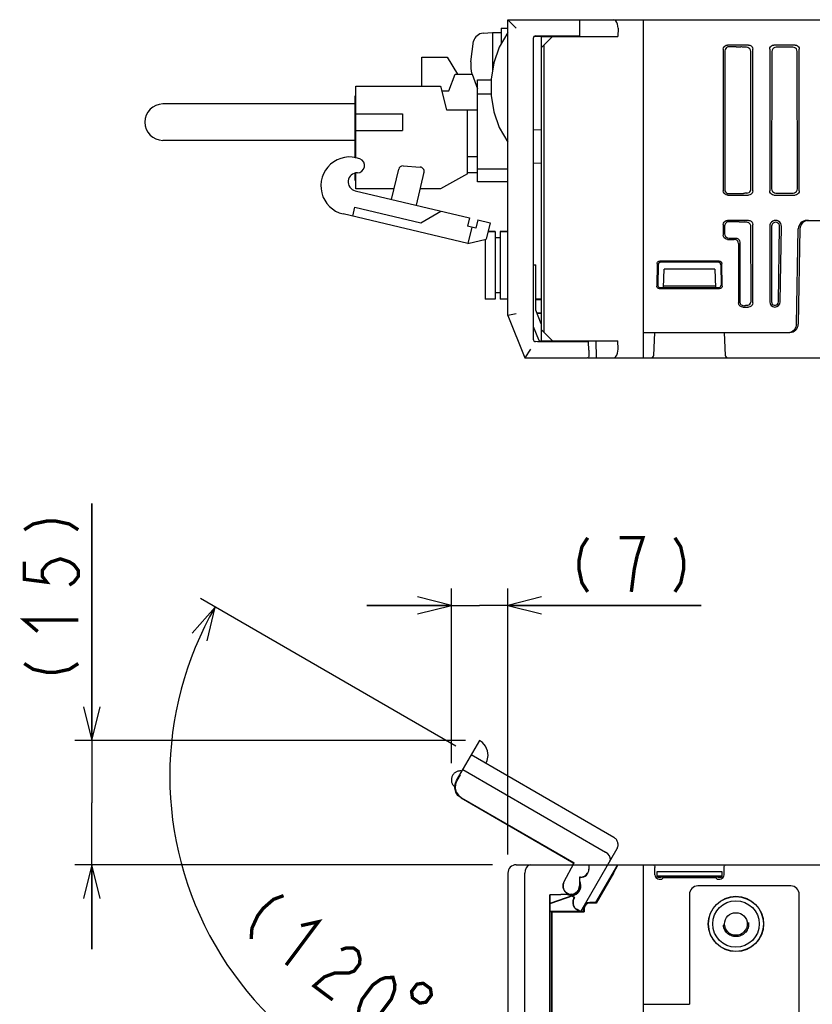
# Model space of a CAD drawing. Extents: x 78 to 816, y 33 to 540.
# Tile 18 of 21: x 582 to 676, y 423 to 540. Entities that reach past the tile are written whole.
import ezdxf

# ---------------------------------------------------------------- set-up
doc = ezdxf.new("R2010")
doc.units = 0
doc.header["$LTSCALE"] = 46.2
doc.linetypes.add('HIDDEN', pattern=[0.2, 0.1, -0.1])
doc.linetypes.add('PHANTOM', pattern=[0.8, 0.45, -0.05, 0.1, -0.05, 0.1, -0.05])
doc.layers.get('0').update_dxf_attribs({"linetype": 'CONTINUOUS'})
for name, color, linetype in [('ALL_AXIS', 7, 'CONTINUOUS'), ('ALL_DIM', 7, 'CONTINUOUS'), ('ALL_FEATURES', 7, 'CONTINUOUS'), ('DEFAULT_2', 8, 'HIDDEN'), ('OBSTRUCTIVE_DTM', 7, 'CONTINUOUS')]:
    doc.layers.add(name, color=color, linetype=linetype)
doc.dimstyles.get("Standard").update_dxf_attribs({"dimtxt": 2.5, "dimasz": 2.5, "dimexe": 1.25, "dimexo": 0.625, "dimtad": 1, "dimcen": 2.5, "dimazin": 3, "dimtfac": 1, "dimtmove": 0, "dimatfit": 3})

# ---------------------------------------------------------------- blocks, each defined once
blk = doc.blocks.new('_OPEN')
at = {"color": 0, "linetype": 'BYBLOCK'}
for p, q in [((0, 0), (-1, 0.25)), ((-1, -0.25), (0, 0)), ((-1, 0), (0, 0))]:
    blk.add_line(p, q, dxfattribs=at)
blk = doc.blocks.new('*D6')
at = {"layer": 'ALL_DIM', "color": 2, "linetype": 'CONTINUOUS'}
for p, q in [((590.75, 454.7), (590.75, 482.74)), ((590.75, 482.74), (590.75, 447.35)), ((634.98, 454.7), (588.75, 454.7)), ((590.75, 430), (590.75, 447.35)), ((638.19, 440), (588.75, 440)), ((590.75, 440), (590.75, 430))]:
    blk.add_line(p, q, dxfattribs=at)
at = {"layer": 'ALL_DIM', "color": 2, "linetype": 'CONTINUOUS', "xscale": 4, "yscale": 4, "zscale": 4}
for p, rotation in [((590.75, 454.7), 270), ((590.75, 440), 90)]:
    blk.add_blockref('_OPEN', p, dxfattribs=dict(at, rotation=rotation))
blk = doc.blocks.new('*D7')
at = {"layer": 'ALL_DIM', "color": 2, "linetype": 'CONTINUOUS'}
for p, q in [((633.31, 452.04), (633.31, 472.7)), ((640, 441.21), (640, 472.7)), ((633.31, 470.7), (623.31, 470.7)), ((623.31, 470.7), (636.66, 470.7)), ((662.87, 470.7), (636.66, 470.7)), ((640, 470.7), (662.87, 470.7))]:
    blk.add_line(p, q, dxfattribs=at)
at = {"layer": 'ALL_DIM', "color": 2, "linetype": 'CONTINUOUS', "xscale": 4, "yscale": 4, "zscale": 4}
blk.add_blockref('_OPEN', (633.31, 470.7), dxfattribs=at)
at = {"layer": 'ALL_DIM', "color": 2, "linetype": 'CONTINUOUS', "xscale": 4, "yscale": 4, "zscale": 4, "rotation": 180}
blk.add_blockref('_OPEN', (640, 470.7), dxfattribs=at)
blk = doc.blocks.new('*D8')
at = {"layer": 'ALL_DIM', "color": 2, "linetype": 'CONTINUOUS'}
for p, q in [((633.83, 454.05), (603.61, 471.5)), ((640, 437), (640, 408.47))]:
    blk.add_line(p, q, dxfattribs=at)
for points in [[(604.4, 466.49), (605.34, 470.5), (602.62, 467.4)], [(635.96, 409.67), (640, 410.47), (636.05, 411.67)]]:
    blk.add_lwpolyline(points, dxfattribs=at)
for start, end in [(150, 210), (210, 270)]:
    blk.add_arc((640, 450.49), 40.02, start, end, dxfattribs=at)

msp = doc.modelspace()

# ---------------------------------------------------------------- linework, layer by layer
at = {"color": 7, "linetype": 'CONTINUOUS'}
for p, q in [((665.5, 500), (666.03, 500)), ((673.5, 437.5), (662.5, 437.5)), ((661.5, 436.5), (661.5, 423.5)), ((674.5, 283.5), (674.5, 436.5)), ((656, 423.5), (661.5, 423.5))]:
    msp.add_line(p, q, dxfattribs=at)
msp.add_circle((667, 433), 3.271, dxfattribs=at)
for centre, start, end in [((662.5, 436.5), 90, 180), ((673.5, 436.5), 0, 90)]:
    msp.add_arc(centre, 1, start, end, dxfattribs=at)
at = {"layer": 'ALL_AXIS', "color": 7, "linetype": 'CONTINUOUS'}
for p, q in [((637.081, 538.402), (638.2, 538.5)), ((638.2, 538.5), (638.2, 534.035)), ((638.2, 538.5), (639.2, 538.5)), ((639.2, 539), (639.2, 537.135)), ((639.2, 539), (640, 539)), ((635.6, 535), (635.944, 537.463)), ((646.535, 538.1), (646.538, 538)), ((648.465, 538.1), (648.462, 538)), ((629.82, 532.125), (629.82, 535.575)), ((629.82, 535.575), (632.82, 535.575)), ((622.02, 530.975), (622.02, 532.125)), ((622.02, 532.125), (632.02, 532.125)), ((632.02, 532.125), (632.72, 529.325)), ((622.02, 528.875), (627.52, 528.875)), ((627.52, 528.875), (627.52, 526.875)), ((622.02, 526.875), (627.52, 526.875)), ((622.02, 519.975), (622.02, 520.975)), ((635.22, 521.775), (632.02, 519.975)), ((626.52, 519.975), (622.02, 519.975)), ((632.02, 519.975), (629.603, 519.975)), ((637.3, 513.988), (637.3, 506.95)), ((637.66, 514.95), (638.5, 514.95)), ((639.1, 514.95), (640, 514.95)), ((643.3, 506.9), (644, 506.9)), ((643.434, 505.3), (644, 505.3)), ((646.538, 502), (646.535, 501.9)), ((648.462, 502), (648.465, 501.9))]:
    msp.add_line(p, q, dxfattribs=at)
for centre, radius, start, end in [((637.194, 537.107), 1.3, 95, 164.11915), ((644.6, 535), 9, 180, 189.22692), ((637.194, 532.893), 1.3, 231.0788, 232.59171), ((621.277, 520.342), 3.415, 69.12366, 256.63689), ((622.191, 522.738), 0.85, 269.45507, 69.12366), ((622.173, 520.811), 1.078, 89.45507, 256.63689)]:
    msp.add_arc(centre, radius, start, end, dxfattribs=at)
at = {"layer": 'ALL_DIM', "color": 2, "linetype": 'CONTINUOUS', "const_width": 0.4}
for points in [[(582.75, 479.641), (583.817, 480.329), (585.417, 480.673), (586.483, 480.673), (588.083, 480.329), (589.15, 479.641)], [(649.456, 478.697), (648.768, 477.63), (648.424, 476.03), (648.424, 474.964), (648.768, 473.364), (649.456, 472.297)], [(655.304, 476.564), (655.992, 478.697), (653.24, 478.697)], [(659.776, 478.697), (660.464, 477.63), (660.808, 476.03), (660.808, 474.964), (660.464, 473.364), (659.776, 472.297)], [(654.616, 472.297), (654.96, 474.964), (655.304, 476.564)], [(582.75, 475.857), (582.75, 473.793), (585.417, 473.449), (584.883, 474.137), (584.883, 474.825), (585.417, 475.513), (585.95, 475.857), (587.017, 476.201), (588.083, 475.857), (588.617, 475.513), (589.15, 474.825), (589.15, 474.137), (588.617, 473.449), (588.083, 473.105)], [(584.35, 467.601), (582.75, 468.977), (589.15, 468.977)], [(582.75, 463.817), (583.817, 463.129), (585.417, 462.785), (586.483, 462.785), (588.083, 463.129), (589.15, 463.817)], [(613.448, 436.353), (612.258, 435.911), (611.024, 434.836), (610.386, 433.981), (609.703, 432.494), (609.615, 431.228)], [(615.52, 432.806), (617.58, 433.263), (613.747, 428.137)], [(620.247, 429.936), (620.842, 430.157), (621.713, 430.173), (622.264, 429.761), (622.495, 428.921), (622.451, 428.288), (621.812, 427.434), (621.218, 427.213), (620.347, 427.198), (619.477, 427.183), (618.287, 426.741), (617.053, 425.665), (619.257, 424.017)], [(622.563, 421.545), (622.332, 422.384), (622.375, 423.017), (622.739, 424.077), (624.016, 425.786), (624.931, 426.434), (625.526, 426.655), (626.396, 426.67), (626.627, 425.831), (626.584, 425.198), (626.22, 424.138), (624.943, 422.429), (624.028, 421.781), (623.434, 421.56), (622.563, 421.545)], [(629.239, 425.876), (628.6, 425.022), (628.708, 424.276), (629.562, 423.637), (630.308, 423.745), (630.947, 424.599), (630.839, 425.345), (629.985, 425.984), (629.239, 425.876)]]:
    msp.add_lwpolyline(points, dxfattribs=at)
at = {"layer": 'ALL_FEATURES', "color": 7, "linetype": 'CONTINUOUS'}
for p, q in [((640, 505), (640, 540)), ((640, 540), (641, 539)), ((640, 540), (778.5, 540)), ((648.469, 540), (648.5, 539.1)), ((656, 540), (656, 500)), ((648.5, 539.1), (648.465, 538.1)), ((653.04, 539), (653, 538)), ((643, 537.793), (643, 502.207)), ((643.115, 538.019), (644, 538.035)), ((643.29, 538.093), (643.5, 538.1)), ((643.5, 538.1), (648.465, 538.1)), ((644, 501.9), (644, 538.1)), ((645.3, 538), (644, 536.7)), ((644, 538), (653, 538)), ((646.538, 538), (646.535, 538.1)), ((644.3, 503), (644.3, 537)), ((665.5, 536.502), (665.5, 519.748)), ((665.692, 536.31), (665.667, 519.915)), ((668.502, 537), (665.998, 537)), ((667.02, 536.807), (666.191, 536.807)), ((667.675, 536.771), (667.593, 536.781)), ((668.771, 519.978), (668.746, 536.248)), ((669, 519.748), (669, 536.502)), ((671, 536.502), (671, 519.748)), ((671.254, 536.248), (671.229, 519.978)), ((674.002, 537), (671.498, 537)), ((673.747, 536.745), (671.753, 536.745)), ((674.271, 519.978), (674.246, 536.248)), ((674.5, 519.748), (674.5, 536.502)), ((632.82, 535.575), (634.023, 533.565)), ((633.02, 531.565), (633.77, 533.565)), ((633.77, 533.565), (635.77, 533.565)), ((635.77, 533.565), (636.42, 531.832)), ((636.42, 520.8), (636.42, 532.9)), ((636.42, 532.9), (638.035, 532.9)), ((632.16, 531.565), (633.02, 531.565)), ((621.94, 523.635), (621.94, 530.975)), ((621.94, 530.975), (622.02, 530.975)), ((622.02, 523.62), (622.02, 530.975)), ((638.035, 531.2), (636.42, 531.2)), ((621.94, 530.025), (599.17, 530.025)), ((632.72, 529.325), (636.42, 529.325)), ((635.22, 521.775), (635.22, 529.325)), ((644, 526.93), (643, 526.965)), ((621.94, 525.725), (599.17, 525.725)), ((636.42, 523.775), (635.22, 523.775)), ((626.226, 518.74), (627.076, 522.317)), ((627.597, 522.7), (629.619, 522.562)), ((630.072, 521.948), (629.145, 518.047)), ((640, 522.3), (636.42, 522.3)), ((643, 523.035), (644, 523.07)), ((621.94, 520.975), (621.94, 521.83)), ((621.94, 520.975), (622.02, 520.975)), ((622.02, 520.975), (622.02, 521.849)), ((636.42, 521.865), (635.22, 521.865)), ((640, 520.8), (636.42, 520.8)), ((621.924, 519.762), (635.469, 516.544)), ((665.998, 519.25), (668.502, 519.25)), ((666.165, 519.416), (667.324, 519.416)), ((667.978, 519.453), (667.896, 519.442)), ((671.498, 519.25), (674.002, 519.25)), ((671.727, 519.479), (673.773, 519.479)), ((621.641, 516.746), (621.896, 517.816)), ((621.896, 517.816), (629.679, 515.967)), ((629.679, 515.967), (632.064, 517.353)), ((635.262, 513.51), (620.488, 517.02)), ((635.469, 516.544), (635.238, 515.571)), ((636.442, 516.313), (636.211, 515.34)), ((636.442, 516.313), (637.902, 515.967)), ((668.502, 516.25), (665.998, 516.25)), ((675.383, 516.25), (714.25, 516.25)), ((636.211, 515.34), (635.238, 515.571)), ((635.725, 515.456), (635.262, 513.51)), ((637.902, 515.967), (637.439, 514.021)), ((665.5, 515.752), (665.5, 514.498)), ((665.661, 515.591), (665.659, 514.657)), ((667.382, 516.089), (666.159, 516.089)), ((668.037, 516.053), (667.955, 516.063)), ((668.791, 506.707), (668.777, 515.529)), ((669, 506.498), (669, 515.752)), ((671, 515.556), (671, 506.616)), ((671.223, 515.556), (671.209, 506.616)), ((672.022, 506.609), (672.165, 515.548)), ((672.231, 506.605), (672.387, 515.544)), ((674.186, 503.983), (674.383, 515.267)), ((674.583, 515.267), (674.386, 503.983)), ((635.262, 513.51), (637.439, 514.021)), ((638.5, 514.95), (637.66, 514.95)), ((638.5, 514.95), (638.5, 506.95)), ((639.1, 514.2), (638.5, 514.2)), ((639.1, 514.95), (639.1, 506.95)), ((640, 514.95), (639.1, 514.95)), ((665.998, 514), (666.802, 514)), ((666.157, 514.158), (666.96, 514.158)), ((667.3, 513.502), (667.3, 506.498)), ((667.458, 513.66), (667.447, 506.645)), ((643, 511.005), (643.3, 511)), ((643, 510.99), (643.3, 511)), ((643.3, 505.636), (643.3, 511)), ((657.673, 511.133), (657.63, 508.481)), ((657.797, 511.005), (657.755, 508.604)), ((665.029, 511.427), (657.971, 511.427)), ((664.903, 511.3), (658.097, 511.3)), ((658.423, 508.3), (658.5, 510.5)), ((664.5, 510.5), (658.5, 510.5)), ((664.5, 510.5), (664.577, 508.3)), ((665.203, 511.006), (665.245, 508.604)), ((665.37, 508.481), (665.327, 511.133)), ((657.929, 508.178), (665.071, 508.178)), ((658.054, 508.3), (664.946, 508.3)), ((658.43, 508.5), (664.57, 508.5)), ((638.5, 506.95), (637.3, 506.95)), ((639.1, 507.7), (638.5, 507.7)), ((640, 506.95), (639.1, 506.95)), ((644, 506.935), (643.3, 506.923)), ((643.479, 506.926), (643.479, 506.9)), ((643.95, 506.9), (643.95, 506.935)), ((643.954, 504.001), (643.3, 505.636)), ((667.798, 506), (668.502, 506)), ((668.209, 506.182), (668.127, 506.172)), ((641, 505.193), (640, 505)), ((640, 505), (642, 500)), ((643.444, 505.275), (644, 505.265)), ((643.479, 505.3), (643.479, 505.274)), ((643, 503.693), (643.615, 502.156)), ((644, 504), (643.954, 504.001)), ((644, 503.3), (645.3, 502)), ((656, 503), (673.386, 503)), ((657.269, 500.284), (657.412, 503)), ((665.588, 503), (665.731, 500.284)), ((642.677, 501), (642, 500)), ((643.5, 501.9), (643.29, 501.907)), ((649.565, 501.9), (643.5, 501.9)), ((643.888, 501.967), (644, 501.965)), ((644, 502), (653, 502)), ((646.535, 501.9), (646.538, 502)), ((648.95, 502), (648.953, 501.9)), ((649.6, 500.9), (649.565, 501.9)), ((650.431, 502), (650.471, 500)), ((653.04, 501), (653, 502)), ((642, 500), (649.43, 500)), ((649.49, 500), (775.6, 500)), ((649.6, 500.9), (649.573, 500.134)), ((641, 440), (730.416, 440)), ((649.6, 439.995), (649.6, 439.5)), ((650.431, 435.55), (653, 440)), ((656, 440), (656, 280)), ((657.412, 438.807), (657.412, 439.7)), ((665.588, 438.807), (665.588, 439.7)), ((640, 439), (640, 419.5)), ((642, 419.5), (642, 439)), ((648.469, 438.531), (648.469, 437.5)), ((648.469, 438.531), (648.5, 438.5)), ((648.6, 438.531), (648.469, 438.531)), ((648.5, 438.5), (648.5, 437.5)), ((648.6, 438.5), (648.5, 438.5)), ((652.503, 439), (650.471, 435.48)), ((657.666, 438.684), (657.657, 439.193)), ((657.657, 438.384), (657.657, 439.193)), ((657.657, 439.193), (665.343, 439.193)), ((657.659, 438.382), (657.657, 438.384)), ((657.797, 438.553), (657.666, 438.684)), ((657.666, 438.684), (665.334, 438.684)), ((657.755, 438.595), (657.755, 438.595)), ((657.856, 438.546), (657.921, 438.545)), ((657.876, 438.599), (657.96, 438.6)), ((657.912, 438.308), (658.238, 438.308)), ((657.921, 438.545), (658.005, 438.546)), ((657.96, 438.6), (664.946, 438.6)), ((658.005, 438.546), (658.097, 438.548)), ((658.43, 438.548), (658.097, 438.548)), ((658.43, 438.5), (658.238, 438.308)), ((658.43, 438.6), (658.43, 438.5)), ((658.43, 438.5), (664.57, 438.5)), ((664.57, 438.6), (664.57, 438.5)), ((664.903, 438.548), (664.57, 438.548)), ((664.57, 438.5), (664.762, 438.308)), ((664.762, 438.308), (665.088, 438.308)), ((664.903, 438.548), (664.995, 438.546)), ((664.995, 438.546), (665.079, 438.545)), ((665.079, 438.545), (665.144, 438.546)), ((665.203, 438.553), (665.334, 438.684)), ((665.231, 438.596), (665.245, 438.595)), ((665.245, 438.595), (665.245, 438.595)), ((665.343, 439.193), (665.334, 438.684)), ((665.343, 438.384), (665.341, 438.382)), ((665.343, 439.193), (665.343, 438.384)), ((648.558, 437.27), (648.581, 437.562)), ((647.534, 436.532), (644.969, 436.442)), ((644.969, 421.032), (644.969, 436.442)), ((644.969, 436.442), (645, 436.412)), ((647.535, 436.501), (645, 436.412)), ((645, 435.476), (647.858, 436.444)), ((645, 421.001), (645, 436.412)), ((645, 435.439), (647.869, 436.411)), ((648.95, 434.5), (648.95, 434.8)), ((649.02, 434.8), (649.02, 434.43)), ((650.431, 435.55), (649.7, 435.55)), ((650.471, 435.48), (649.7, 435.48)), ((650.431, 435.55), (650.471, 435.48)), ((645, 434.5), (648.95, 434.5)), ((645, 434.465), (645.2, 434.465)), ((645.2, 420.949), (645.2, 434.465)), ((645.235, 434.43), (645.2, 434.465)), ((645.235, 420.95), (645.235, 434.43)), ((645.235, 434.43), (649.02, 434.43)), ((648.95, 434.5), (649.02, 434.43))]:
    msp.add_line(p, q, dxfattribs=at)
at = {"layer": 'ALL_FEATURES', "color": 8, "linetype": 'PHANTOM'}
for p, q in [((633.911, 449.963), (636.663, 454.729)), ((652.549, 443.245), (635.662, 452.995)), ((634.662, 451.263), (651.549, 441.513)), ((634.349, 450.653), (633.957, 449.975)), ((634.319, 450.67), (634.349, 450.653)), ((633.729, 449.261), (633.562, 449.358)), ((634.461, 447.915), (647.808, 440.209)), ((634.504, 447.926), (647.85, 440.221)), ((652.915, 441.879), (648.617, 434.434)), ((646.645, 437.955), (647.85, 440.221)), ((647.697, 440), (647.808, 440.209)), ((647.85, 440.221), (647.808, 440.209)), ((647.909, 436.145), (647.016, 436.661)), ((647.866, 436.134), (647.248, 436.491)), ((647.816, 436.047), (647.866, 436.134)), ((647.843, 436.032), (647.909, 436.145)), ((647.909, 436.145), (647.866, 436.134)), ((648.611, 434.434), (648.182, 434.681))]:
    msp.add_line(p, q, dxfattribs=at)
at = {"layer": 'ALL_FEATURES', "color": 7, "linetype": 'CONTINUOUS'}
for points in [[(653.04, 539), (653.033, 539.241), (652.99, 539.476), (652.912, 539.683), (652.801, 539.85), (652.663, 539.96), (652.503, 540)], [(640, 538.5), (638.972, 536.746), (638.332, 534.889), (638.035, 532.97), (638.035, 531.03), (638.332, 529.111), (638.972, 527.254), (640, 525.5)], [(665.5, 536.502), (665.524, 536.656), (665.595, 536.795), (665.705, 536.905), (665.844, 536.976), (665.998, 537)], [(666.191, 536.807), (666.037, 536.783), (665.898, 536.712), (665.788, 536.602), (665.717, 536.464), (665.692, 536.31)], [(667.02, 536.807), (667.186, 536.805), (667.343, 536.8), (667.481, 536.792), (667.593, 536.781)], [(668.247, 536.745), (668.081, 536.747), (667.925, 536.752), (667.787, 536.76), (667.675, 536.771)], [(668.746, 536.248), (668.721, 536.401), (668.651, 536.54), (668.541, 536.65), (668.402, 536.72), (668.248, 536.745)], [(668.502, 537), (668.656, 536.976), (668.795, 536.905), (668.905, 536.795), (668.976, 536.656), (669, 536.502)], [(671, 536.502), (671.024, 536.656), (671.095, 536.795), (671.205, 536.905), (671.344, 536.976), (671.498, 537)], [(671.753, 536.745), (671.599, 536.721), (671.46, 536.65), (671.35, 536.54), (671.279, 536.402), (671.254, 536.248)], [(674.246, 536.248), (674.221, 536.402), (674.15, 536.54), (674.04, 536.65), (673.901, 536.721), (673.747, 536.745)], [(674.002, 537), (674.156, 536.976), (674.295, 536.905), (674.405, 536.795), (674.476, 536.656), (674.5, 536.502)], [(665.998, 519.25), (665.844, 519.274), (665.705, 519.345), (665.595, 519.455), (665.524, 519.594), (665.5, 519.748)], [(665.667, 519.915), (665.691, 519.76), (665.762, 519.622), (665.872, 519.512), (666.01, 519.441), (666.165, 519.416)], [(669, 519.748), (668.976, 519.594), (668.905, 519.455), (668.795, 519.345), (668.656, 519.274), (668.502, 519.25)], [(668.548, 519.561), (668.641, 519.641), (668.711, 519.74), (668.755, 519.855), (668.771, 519.978)], [(671.498, 519.25), (671.344, 519.274), (671.205, 519.345), (671.095, 519.455), (671.024, 519.594), (671, 519.748)], [(671.229, 519.978), (671.254, 519.823), (671.324, 519.684), (671.434, 519.574), (671.573, 519.503), (671.727, 519.479)], [(673.773, 519.479), (673.927, 519.503), (674.066, 519.574), (674.176, 519.684), (674.246, 519.823), (674.271, 519.978)], [(674.5, 519.748), (674.476, 519.594), (674.405, 519.455), (674.295, 519.345), (674.156, 519.274), (674.002, 519.25)], [(667.324, 519.416), (667.49, 519.418), (667.646, 519.423), (667.784, 519.432), (667.896, 519.442)], [(668.278, 519.474), (668.164, 519.469), (668.062, 519.461), (667.978, 519.453)], [(668.278, 519.474), (668.417, 519.498), (668.548, 519.561)], [(665.5, 515.752), (665.524, 515.906), (665.595, 516.045), (665.705, 516.155), (665.844, 516.226), (665.998, 516.25)], [(668.502, 516.25), (668.656, 516.226), (668.795, 516.155), (668.905, 516.045), (668.976, 515.906), (669, 515.752)], [(666.159, 516.089), (666.005, 516.064), (665.866, 515.994), (665.756, 515.884), (665.685, 515.745), (665.661, 515.591)], [(667.382, 516.089), (667.548, 516.087), (667.704, 516.082), (667.843, 516.074), (667.955, 516.063)], [(668.285, 516.034), (668.148, 516.042), (668.037, 516.053)], [(668.612, 515.899), (668.511, 515.97), (668.398, 516.016), (668.285, 516.034)], [(668.777, 515.529), (668.758, 515.667), (668.701, 515.794), (668.612, 515.899)], [(672.165, 515.548), (672.144, 515.693), (672.079, 515.826), (671.976, 515.933), (671.845, 516.002), (671.698, 516.027), (671.551, 516.005), (671.419, 515.938), (671.314, 515.834), (671.246, 515.702), (671.223, 515.556)], [(665.998, 514), (665.844, 514.024), (665.705, 514.095), (665.595, 514.205), (665.524, 514.344), (665.5, 514.498)], [(665.659, 514.657), (665.683, 514.502), (665.754, 514.363), (665.864, 514.253), (666.002, 514.183), (666.157, 514.158)], [(667.3, 513.502), (667.276, 513.656), (667.205, 513.795), (667.095, 513.905), (666.956, 513.976), (666.802, 514)], [(666.96, 514.158), (667.115, 514.134), (667.253, 514.063), (667.363, 513.953), (667.433, 513.814), (667.458, 513.66)], [(657.673, 511.133), (657.688, 511.224), (657.731, 511.306), (657.797, 511.371), (657.88, 511.413), (657.971, 511.427)], [(665.029, 511.427), (665.12, 511.413), (665.203, 511.371), (665.269, 511.306), (665.312, 511.224), (665.327, 511.133)], [(657.929, 508.178), (657.836, 508.192), (657.752, 508.236), (657.686, 508.303), (657.644, 508.387), (657.63, 508.481)], [(657.755, 508.604), (657.769, 508.51), (657.81, 508.425), (657.876, 508.358), (657.96, 508.315), (658.054, 508.3)], [(664.946, 508.3), (665.04, 508.315), (665.124, 508.358), (665.19, 508.425), (665.231, 508.51), (665.245, 508.604)], [(665.37, 508.481), (665.356, 508.387), (665.314, 508.303), (665.248, 508.236), (665.164, 508.192), (665.071, 508.178)], [(667.798, 506), (667.644, 506.024), (667.505, 506.095), (667.395, 506.205), (667.324, 506.344), (667.3, 506.498)], [(667.447, 506.645), (667.459, 506.534), (667.495, 506.431), (667.552, 506.337)], [(667.552, 506.337), (667.623, 506.264), (667.718, 506.203), (667.835, 506.165), (667.955, 506.157)], [(667.955, 506.157), (668.048, 506.164), (668.127, 506.172)], [(668.31, 506.192), (668.257, 506.188), (668.209, 506.182)], [(668.31, 506.192), (668.424, 506.215), (668.542, 506.269), (668.645, 506.351), (668.724, 506.456), (668.775, 506.58)], [(669, 506.498), (668.976, 506.344), (668.905, 506.205), (668.795, 506.095), (668.656, 506.024), (668.502, 506)], [(668.775, 506.58), (668.787, 506.642), (668.791, 506.707)], [(671.209, 506.616), (671.232, 506.479), (671.302, 506.356), (671.409, 506.265), (671.541, 506.215), (671.682, 506.214), (671.815, 506.261), (671.924, 506.35), (671.996, 506.471), (672.022, 506.609)], [(652.503, 500), (652.663, 500.04), (652.801, 500.15), (652.912, 500.317), (652.99, 500.524), (653.033, 500.759), (653.04, 501)], [(649.573, 500.134), (649.556, 500.057), (649.51, 500.014), (649.43, 500)], [(642.677, 440), (642.487, 439.96), (642.306, 439.836), (642.15, 439.629), (642.041, 439.344), (642, 439)], [(649.573, 439.5), (649.556, 439.333), (649.51, 439.166), (649.43, 439)], [(649.6, 439.995), (649.589, 439.915), (649.58, 439.744), (649.573, 439.5)], [(649.597, 440), (649.598, 439.999), (649.599, 439.998), (649.6, 439.995)], [(652.503, 439), (652.663, 439.28), (652.801, 439.526), (652.912, 439.73), (652.99, 439.879), (653.033, 439.971), (653.04, 440)], [(657.111, 440), (657.204, 439.985), (657.288, 439.943), (657.354, 439.876), (657.397, 439.793), (657.412, 439.7)], [(665.588, 439.7), (665.603, 439.793), (665.646, 439.876), (665.712, 439.943), (665.796, 439.985), (665.889, 440)], [(657.412, 438.807), (657.436, 438.653), (657.507, 438.514), (657.618, 438.403), (657.757, 438.332), (657.912, 438.308)], [(657.755, 438.595), (657.769, 438.596), (657.81, 438.598), (657.876, 438.599)], [(657.797, 438.553), (657.813, 438.548), (657.856, 438.546)], [(664.946, 438.6), (665.04, 438.6), (665.124, 438.599), (665.19, 438.598), (665.231, 438.596)], [(665.088, 438.308), (665.243, 438.332), (665.382, 438.403), (665.493, 438.514), (665.564, 438.653), (665.588, 438.807)], [(665.144, 438.546), (665.187, 438.548), (665.203, 438.553)], [(647.5, 436.418), (647.79, 436.457), (648.059, 436.573), (648.287, 436.757), (648.458, 436.995), (648.558, 437.27)], [(648.581, 437.562), (648.525, 437.85), (648.5, 437.899)], [(647.067, 436.484), (647.186, 436.43), (647.5, 436.385)], [(647.122, 436.486), (647.125, 436.485), (647.309, 436.435), (647.5, 436.418)]]:
    msp.add_lwpolyline(points, dxfattribs=at)
at = {"layer": 'ALL_FEATURES', "color": 8, "linetype": 'PHANTOM'}
for points in [[(637.394, 451.995), (637.555, 452.354), (637.658, 452.921), (637.595, 453.506), (637.361, 454.046), (636.99, 454.488), (636.662, 454.727)], [(634.461, 447.915), (634.096, 448.21), (633.84, 448.604), (633.719, 449.057), (633.743, 449.526), (633.911, 449.963)], [(633.957, 449.975), (633.788, 449.537), (633.763, 449.069), (633.884, 448.615), (634.139, 448.222), (634.504, 447.926)], [(652.077, 440.427), (652.137, 440.611), (652.12, 440.83), (652.018, 441.069), (651.826, 441.305), (651.549, 441.513)], [(648.195, 434.705), (648.06, 434.803), (647.938, 434.927), (647.834, 435.079)], [(648.611, 434.434), (648.547, 434.483), (648.403, 434.576), (648.195, 434.705)], [(648.617, 434.434), (648.616, 434.434), (648.614, 434.433), (648.611, 434.434)]]:
    msp.add_lwpolyline(points, dxfattribs=at)
at = {"layer": 'ALL_FEATURES', "color": 7, "linetype": 'CONTINUOUS'}
msp.add_circle((667, 433), 3.25, dxfattribs=at)
for centre, radius, start, end in [((643.3, 537.793), 0.3, 92, 180), ((599.17, 527.875), 2.15, 90, 270), ((627.563, 522.201), 0.5, 86.09921, 166.63689), ((629.585, 522.063), 0.5, 346.63689, 86.09921), ((671.694, 515.556), 0.694, 359, 180), ((675.383, 515.25), 1, 90, 179), ((675.583, 515.25), 1, 90, 179), ((658.097, 511), 0.3, 90, 179), ((664.903, 511), 0.3, 1, 90), ((671.616, 506.616), 0.616, 180, 359), ((673.186, 504), 1, 270, 359), ((673.386, 504), 1, 270, 359), ((643.3, 502.207), 0.3, 180, 268), ((643.893, 502.267), 0.3, 201.80141, 269), ((656.97, 500.3), 0.3, 269.99978, 356.99582), ((666.03, 500.3), 0.3, 183.00004, 270.00074), ((641, 439), 1, 90, 180), ((648.6, 439.5), 1, 270, 360), ((648.6, 439.5), 0.969, 270, 328.92068), ((647.5, 437.5), 0.969, 272, 360), ((647.5, 437.5), 1, 272, 360), ((647.5, 437.5), 1.15, 288.71626, 28.69904), ((647.5, 437.5), 1.115, 270, 288.71626), ((649.7, 434.8), 0.75, 90, 180), ((649.7, 434.8), 0.68, 90, 180)]:
    msp.add_arc(centre, radius, start, end, dxfattribs=at)
at = {"layer": 'ALL_FEATURES', "color": 8, "linetype": 'PHANTOM'}
for centre, radius, start, end in [((634.377, 450.042), 1.064, 80.01596, 219.98404), ((652.049, 442.379), 1, 330, 60), ((647.5, 437.5), 1, 152, 240), ((647.5, 437.5), 0.969, 152, 240), ((648.682, 435.547), 1, 150, 240), ((648.682, 435.547), 0.969, 150, 208.92068)]:
    msp.add_arc(centre, radius, start, end, dxfattribs=at)
at = {"layer": 'DEFAULT_2', "color": 8, "linetype": 'HIDDEN'}
msp.add_circle((667, 433), 1.5, dxfattribs=at)
at = {"layer": 'OBSTRUCTIVE_DTM', "color": 7, "linetype": 'CONTINUOUS'}
for radius in [2.75, 1.337]:
    msp.add_circle((667, 433), radius, dxfattribs=at)

# ---------------------------------------------------------------- dimensions: what is measured, and where the dimension line sits
at = {"layer": 'ALL_DIM', "color": 2, "linetype": 'CONTINUOUS'}
for base, p1, p2, angle, picture, middle in [((590.75, 454.697), (638.194, 440), (634.978, 454.697), 90, '*D6', (589.15, 460.721)), ((633.313, 470.697), (640, 441.211), (633.313, 452.042), 180, '*D7', (646.36, 472.297))]:
    dim = msp.add_linear_dim(base=base, p1=p1, p2=p2, angle=angle, dimstyle='Standard', dxfattribs=at)
    dim.commit()
    dim.dimension.update_dxf_attribs({"geometry": picture, "text_midpoint": middle, "dimtype": 128})
dim = msp.add_angular_dim_2l(base=(605.339, 430.479), line1=((603.607, 471.502), (633.829, 454.053)), line2=((640, 437), (640, 408.467)), dimstyle='Standard', dxfattribs=at)
dim.commit()
dim.dimension.update_dxf_attribs({"geometry": '*D8', "text_midpoint": (607.136, 433.082), "dimtype": 130})

doc.saveas('drawing.dxf')
